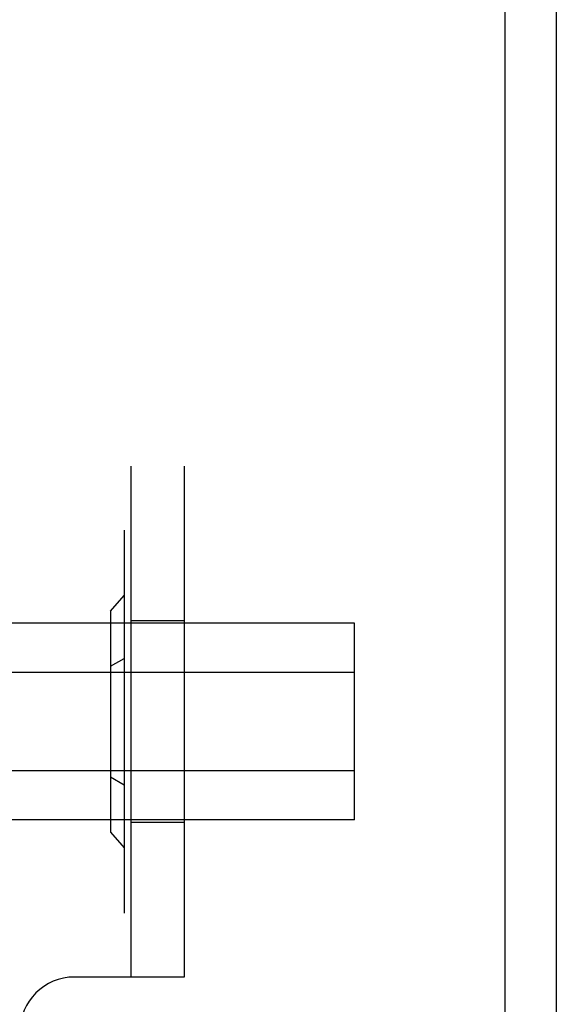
# Model space of a CAD drawing. Header units: inches. Extents: x 0 to 224, y 0 to 145.
# Tile 123 of 125: x 160.036 to 160.823, y 106.805 to 108.25. Entities that reach past the tile are written whole.
import ezdxf

# ---------------------------------------------------------------- set-up
doc = ezdxf.new("R2010")
doc.units = ezdxf.units.IN
doc.header["$LTSCALE"] = 12.302632
doc.header["$MEASUREMENT"] = 0
doc.linetypes.add('HIDDEN', pattern=[0.2, 0.1, -0.1])
doc.layers.get('0').update_dxf_attribs({"linetype": 'CONTINUOUS'})
doc.layers.add('02___PRT_ALL_AXES', color=7, linetype='CONTINUOUS')
doc.layers.add('DEFAULT_2', color=8, linetype='HIDDEN')

msp = doc.modelspace()

# ---------------------------------------------------------------- linework, layer by layer
at = {"color": 3, "linetype": 'Continuous'}
for p, q in [((160.7478, 105.7348), (160.7478, 123.6148)), ((160.8228, 123.5518), (160.8228, 105.7318))]:
    msp.add_line(p, q, dxfattribs=at)
at = {"layer": '02___PRT_ALL_AXES', "color": 8, "linetype": 'HIDDEN'}
for p, q in [((158.6888, 107.5008), (160.1888, 107.5008)), ((160.1888, 107.5008), (160.1888, 106.9388)), ((158.6888, 106.9388), (160.1888, 106.9388))]:
    msp.add_line(p, q, dxfattribs=at)
at = {"layer": 'DEFAULT_2', "color": 8, "linetype": 'HIDDEN'}
for p, q in [((158.2768, 107.5948), (160.2768, 107.5948)), ((160.1988, 107.5948), (160.1988, 106.8448)), ((160.2768, 107.5948), (160.2768, 106.8448)), ((160.1688, 107.382), (160.1888, 107.4051)), ((160.1888, 107.4051), (160.1888, 107.0344)), ((158.7088, 107.382), (160.1688, 107.382)), ((160.1688, 107.382), (160.1688, 107.0575)), ((160.5268, 107.3641), (138.5268, 107.3641)), ((160.2768, 107.3678), (160.1988, 107.3678)), ((160.5268, 107.0754), (160.5268, 107.3641)), ((160.1688, 107.3009), (160.1888, 107.3124)), ((160.5268, 107.2919), (138.5268, 107.2919)), ((158.7088, 107.3009), (160.1688, 107.3009)), ((160.5268, 107.1476), (138.5268, 107.1476)), ((158.7088, 107.1387), (160.1688, 107.1387)), ((160.1688, 107.1387), (160.1888, 107.1271)), ((160.5268, 107.0754), (138.5268, 107.0754)), ((160.2768, 107.0718), (160.1988, 107.0718)), ((158.7088, 107.0575), (160.1688, 107.0575)), ((160.1688, 107.0575), (160.1888, 107.0344)), ((160.2768, 106.8448), (160.1158, 106.8448))]:
    msp.add_line(p, q, dxfattribs=at)
msp.add_arc((160.1158, 106.7648), 0.08, 90, 180, dxfattribs=at)

doc.saveas('drawing.dxf')
